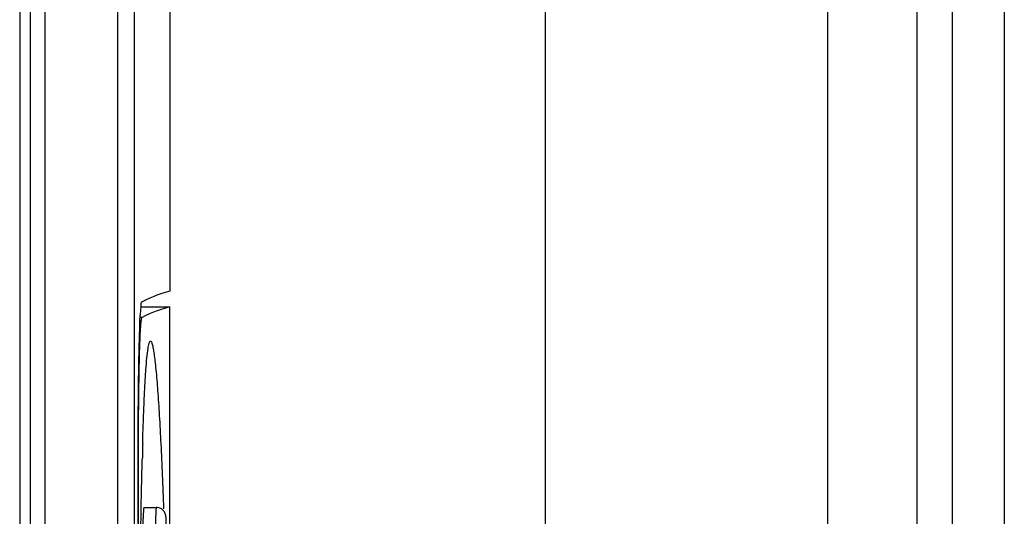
# Model space of a CAD drawing. Header units: millimetres. Extents: x 0 to 3364, y 0 to 2378.
# Tile 24 of 32: x 1758 to 1777, y 1410 to 1420. Entities that reach past the tile are written whole.
import ezdxf

# ---------------------------------------------------------------- set-up
doc = ezdxf.new("R2010")
doc.units = ezdxf.units.MM
doc.header["$LTSCALE"] = 185.02
doc.layers.add('00_COMPONENTS', color=7, linetype='CONTINUOUS')

msp = doc.modelspace()

# ---------------------------------------------------------------- linework, layer by layer
at = {"layer": '00_COMPONENTS', "color": 9, "linetype": 'CONTINUOUS'}
for p, q in [((1768.51, 1484.102), (1768.51, 1407.619)), ((1776.288, 1479.355), (1776.288, 1357.959)), ((1777.285, 1479.355), (1777.285, 1357.959)), ((1775.615, 1479.221), (1775.615, 1358.768)), ((1760.344, 1363.07), (1760.344, 1476.082)), ((1758.949, 1475.776), (1758.949, 1363.376)), ((1760.807, 1414.106), (1760.766, 1414.106)), ((1760.738, 1411.407), (1760.725, 1411.407))]:
    msp.add_line(p, q, dxfattribs=at)
at = {"layer": '00_COMPONENTS', "color": 7, "linetype": 'CONTINUOUS'}
for p, q in [((1773.915, 1358.216), (1773.915, 1480.131)), ((1760.663, 1363.061), (1760.663, 1476.092)), ((1758.668, 1475.776), (1758.668, 1363.376)), ((1761.339, 1475.776), (1761.339, 1414.611)), ((1758.468, 1475.626), (1758.468, 1363.526)), ((1760.787, 1414.311), (1761.339, 1414.311)), ((1761.339, 1409.7), (1761.339, 1414.311)), ((1760.725, 1411.402), (1760.725, 1394.551)), ((1760.738, 1394.546), (1760.738, 1411.407)), ((1760.807, 1411.255), (1760.811, 1411.402)), ((1760.842, 1410.476), (1761.08, 1410.476))]:
    msp.add_line(p, q, dxfattribs=at)
for centre, radius, start, end in [((1904.867, 1411.402), 144.141, 179.88171, 180.00017), ((1851.716, 1409.064), 90.935, 178.342, 178.52645)]:
    msp.add_arc(centre, radius, start, end, dxfattribs=at)
for centre, major_axis, end_param in [((2132.059, 1414.216), (371.413, 0), 3.11299), ((2131.965, 1413.916), (371.319, 0), 3.112176)]:
    msp.add_ellipse(centre, major_axis=major_axis, ratio=0.017455, start_param=3.080506, end_param=end_param, dxfattribs=at)
for points, knots in [([(1760.798, 1414.401), (1760.781, 1414.391), (1760.787, 1414.301), (1760.761, 1414.162), (1760.758, 1413.909), (1760.745, 1413.585), (1760.738, 1413.185), (1760.729, 1412.549), (1760.726, 1412.047), (1760.726, 1411.7)], [0, 0, 0, 0, 0.022456, 0.080231, 0.1718, 0.294223, 0.443495, 0.614725, 1, 1, 1, 1]), ([(1760.738, 1411.407), (1760.738, 1411.581), (1760.739, 1411.921), (1760.742, 1412.417), (1760.748, 1412.874), (1760.755, 1413.276), (1760.763, 1413.569), (1760.772, 1413.765), (1760.777, 1413.88), (1760.784, 1413.971), (1760.79, 1414.04), (1760.798, 1414.079), (1760.801, 1414.103), (1760.807, 1414.106)], [0, 0, 0, 0, 0.192776, 0.378293, 0.549599, 0.700251, 0.824605, 0.875423, 0.918016, 0.951993, 0.977054, 0.993018, 1, 1, 1, 1]), ([(1760.819, 1411.695), (1760.822, 1411.832), (1760.831, 1412.095), (1760.845, 1412.469), (1760.861, 1412.802), (1760.878, 1413.088), (1760.897, 1413.32), (1760.916, 1413.491), (1760.936, 1413.596), (1760.952, 1413.644), (1760.963, 1413.657), (1760.968, 1413.658)], [0, 0, 0, 0, 0.208172, 0.398657, 0.568486, 0.714445, 0.833186, 0.92152, 0.976959, 0.992118, 1, 1, 1, 1]), ([(1760.968, 1413.658), (1760.976, 1413.658), (1760.992, 1413.633), (1761.004, 1413.588), (1761.022, 1413.508), (1761.038, 1413.401), (1761.055, 1413.265), (1761.079, 1413.033), (1761.107, 1412.687), (1761.138, 1412.214), (1761.167, 1411.674), (1761.195, 1411.079), (1761.211, 1410.665), (1761.219, 1410.451)], [0, 0, 0, 0, 0.006963, 0.022433, 0.047219, 0.081102, 0.123666, 0.174352, 0.297671, 0.446141, 0.615187, 0.800888, 1, 1, 1, 1]), ([(1760.76, 1408.252), (1760.763, 1408.519), (1760.774, 1409.52), (1760.789, 1410.521), (1760.807, 1411.255)], [0, 0, 0, 0, 0.266054, 1, 1, 1, 1]), ([(1760.842, 1410.476), (1760.841, 1410.476), (1760.84, 1410.472), (1760.838, 1410.461), (1760.834, 1410.432), (1760.831, 1410.387), (1760.827, 1410.325), (1760.824, 1410.25), (1760.819, 1410.133), (1760.816, 1410.04), (1760.815, 1409.976)], [0, 0, 0, 0, 0.005887, 0.020675, 0.077912, 0.17037, 0.294602, 0.445878, 0.618332, 1, 1, 1, 1]), ([(1761.271, 1409.976), (1761.271, 1410.034), (1761.27, 1410.134), (1761.267, 1410.249), (1761.26, 1410.331), (1761.236, 1410.399), (1761.171, 1410.461), (1761.11, 1410.476), (1761.08, 1410.476)], [0, 0, 0, 0, 0.288947, 0.49852, 0.574167, 0.700728, 0.849797, 1, 1, 1, 1])]:
    msp.add_open_spline(points, degree=3, knots=knots, dxfattribs=at)
at = {"layer": '00_COMPONENTS', "color": 9, "linetype": 'CONTINUOUS'}
msp.add_open_spline([(1761.08, 1410.476), (1761.079, 1410.476), (1761.077, 1410.472), (1761.075, 1410.461), (1761.072, 1410.432), (1761.069, 1410.387), (1761.067, 1410.325), (1761.065, 1410.25), (1761.063, 1410.133), (1761.062, 1410.04), (1761.062, 1409.976)], degree=3, knots=[0, 0, 0, 0, 0.005902, 0.020657, 0.077814, 0.170203, 0.294392, 0.445661, 0.618147, 1, 1, 1, 1], dxfattribs=at)

doc.saveas('drawing.dxf')
